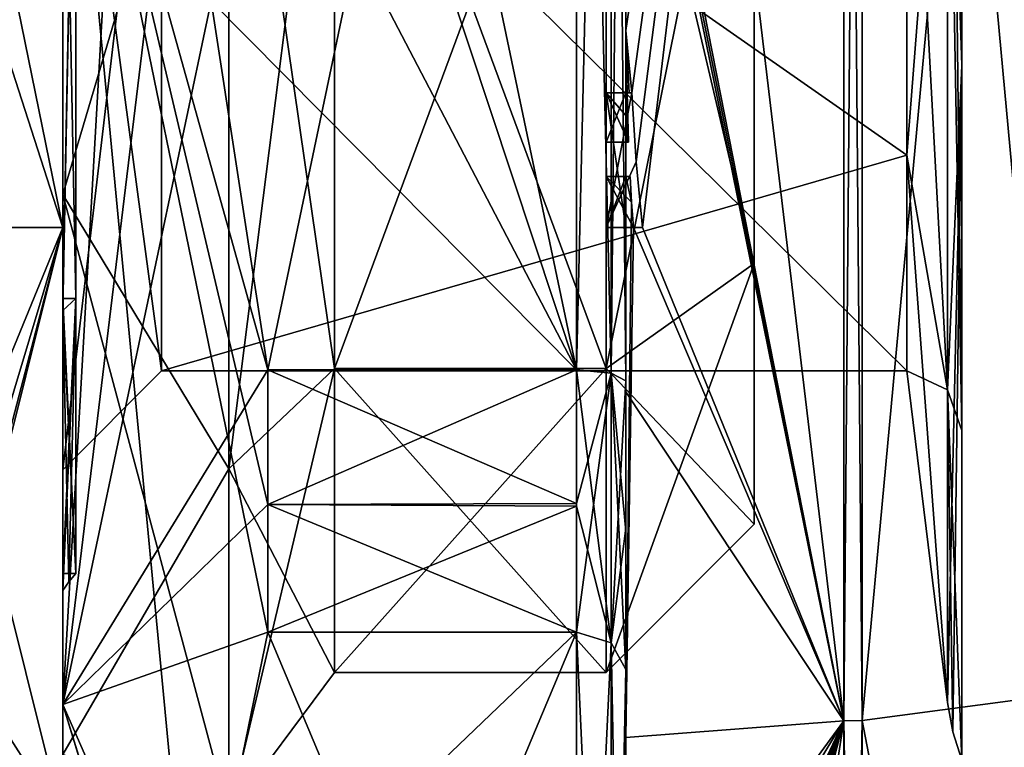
# Model space of a CAD drawing. Extents: x -23 to 700, y -1799 to -1.
# Tile 152 of 251: x -11 to -1, y -39 to -32. Entities that reach past the tile are written whole.
import ezdxf

# ---------------------------------------------------------------- set-up
doc = ezdxf.new("R2010")
doc.units = 0
doc.header["$LTSCALE"] = 54.754438
for name, color, linetype in [('1088', 7, 'CONTINUOUS'), ('1090', 7, 'CONTINUOUS'), ('1091', 7, 'CONTINUOUS'), ('1092', 7, 'CONTINUOUS'), ('1093', 7, 'CONTINUOUS'), ('1167', 7, 'CONTINUOUS'), ('1192', 7, 'CONTINUOUS'), ('1193', 7, 'CONTINUOUS'), ('1196', 7, 'CONTINUOUS'), ('1197', 7, 'CONTINUOUS'), ('1198', 7, 'CONTINUOUS'), ('1199', 7, 'CONTINUOUS'), ('1200', 7, 'CONTINUOUS'), ('1201', 7, 'CONTINUOUS'), ('1202', 7, 'CONTINUOUS'), ('1203', 7, 'CONTINUOUS'), ('1204', 7, 'CONTINUOUS'), ('1205', 7, 'CONTINUOUS'), ('1208', 7, 'CONTINUOUS'), ('1213', 7, 'CONTINUOUS'), ('1214', 7, 'CONTINUOUS'), ('1215', 7, 'CONTINUOUS'), ('1216', 7, 'CONTINUOUS'), ('1218', 7, 'CONTINUOUS'), ('1221', 7, 'CONTINUOUS'), ('1222', 7, 'CONTINUOUS'), ('1223', 7, 'CONTINUOUS'), ('1225', 7, 'CONTINUOUS'), ('1226', 7, 'CONTINUOUS'), ('1227', 7, 'CONTINUOUS'), ('1228', 7, 'CONTINUOUS'), ('1259', 7, 'CONTINUOUS'), ('1260', 7, 'CONTINUOUS'), ('1286', 7, 'CONTINUOUS'), ('1289', 7, 'CONTINUOUS'), ('1290', 7, 'CONTINUOUS'), ('1291', 7, 'CONTINUOUS'), ('1292', 7, 'CONTINUOUS'), ('1293', 7, 'CONTINUOUS'), ('1301', 7, 'CONTINUOUS'), ('1302', 7, 'CONTINUOUS'), ('1303', 7, 'CONTINUOUS'), ('1304', 7, 'CONTINUOUS'), ('1305', 7, 'CONTINUOUS'), ('1306', 7, 'CONTINUOUS'), ('1307', 7, 'CONTINUOUS'), ('1308', 7, 'CONTINUOUS'), ('1309', 7, 'CONTINUOUS'), ('1310', 7, 'CONTINUOUS'), ('1311', 7, 'CONTINUOUS'), ('1382', 7, 'CONTINUOUS'), ('1385', 7, 'CONTINUOUS'), ('1387', 7, 'CONTINUOUS'), ('1390', 7, 'CONTINUOUS')]:
    doc.layers.add(name, color=color, linetype=linetype)

msp = doc.modelspace()

# ---------------------------------------------------------------- linework, layer by layer
at = {"layer": '1088', "color": 7, "linetype": 'CONTINUOUS'}
for points in [[(-3.1, -28, 9), (-3.1, -34.3643, 6.3634), (-3.1, -28, 0.5), (-3.1, -28, 9)], [(-3.1, -34.3643, -6.3634), (-3.1, -28, -9), (-3.1, -34.3643, 6.3634), (-3.1, -34.3643, -6.3634)], [(-3.1, -34.3643, 6.3634), (-3.1, -28, -9), (-3.1, -28.5), (-3.1, -34.3643, 6.3634)], [(-3.1, -34.3643, 6.3634), (-3.1, -28.5), (-3.1, -28, 0.5), (-3.1, -34.3643, 6.3634)], [(-3.1, -36.9998), (-3.1, -34.3643, -6.3634), (-3.1, -34.3643, 6.3634), (-3.1, -36.9998)]]:
    msp.add_3dface(points, dxfattribs=at)
at = {"layer": '1090', "color": 7, "linetype": 'CONTINUOUS'}
for points in [[(-10.1, -21.9997, -10.392), (-10.1, -34.0003, -10.392), (-11.6, -26.6533, -11.9242), (-10.1, -21.9997, -10.392)], [(-11.6, -26.6533, -11.9242), (-10.1, -34.0003, -10.392), (-11.6, -29.3467, -11.9242), (-11.6, -26.6533, -11.9242)], [(-11.6, -29.3467, -11.9242), (-10.1, -34.0003, -10.392), (-11.6, -34.0001, -10.3923), (-11.6, -29.3467, -11.9242)], [(-10.1, -34.0003, -10.392), (-10.1, -40), (-11.6, -34.0001, -10.3923), (-10.1, -34.0003, -10.392)], [(-11.6, -34.0001, -10.3923), (-10.1, -40), (-11.6, -37.6533, -7.1284), (-11.6, -34.0001, -10.3923)], [(-10.1, -40), (-11.6, -39, -4.7958), (-11.6, -37.6533, -7.1284), (-10.1, -40)], [(-11.6, -39.7472, -2.4495), (-11.6, -39, -4.7958), (-10.1, -40), (-11.6, -39.7472, -2.4495)]]:
    msp.add_3dface(points, dxfattribs=at)
at = {"layer": '1091', "color": 7, "linetype": 'CONTINUOUS'}
for points in [[(-10.1, -21.9997, 10.392), (-11.6, -29.3467, 11.9242), (-10.1, -34.0003, 10.392), (-10.1, -21.9997, 10.392)], [(-11.6, -29.3467, 11.9242), (-11.6, -34.0001, 10.3923), (-10.1, -34.0003, 10.392), (-11.6, -29.3467, 11.9242)], [(-11.6, -34.0001, 10.3923), (-11.6, -37.6533, 7.1284), (-10.1, -34.0003, 10.392), (-11.6, -34.0001, 10.3923)], [(-11.6, -40), (-10.1, -40), (-10.1, -34.0003, 10.392), (-11.6, -40)], [(-11.6, -40), (-10.1, -34.0003, 10.392), (-11.6, -39.7472, 2.4495), (-11.6, -40)], [(-10.1, -34.0003, 10.392), (-11.6, -37.6533, 7.1284), (-11.6, -39, 4.7958), (-10.1, -34.0003, 10.392)], [(-11.6, -39.7472, 2.4495), (-10.1, -34.0003, 10.392), (-11.6, -39, 4.7958), (-11.6, -39.7472, 2.4495)]]:
    msp.add_3dface(points, dxfattribs=at)
at = {"layer": '1092', "color": 7, "linetype": 'CONTINUOUS'}
for points in [[(-10.1, -34.0003, -10.392), (-10.1, -21.9997, -10.392), (-10.1, -33.6649, -9.8111), (-10.1, -34.0003, -10.392)], [(-10.1, -21.9997, -10.392), (-10.1, -22.3351, -9.8111), (-10.1, -33.6649, -9.8111), (-10.1, -21.9997, -10.392)], [(-10.1, -21.9997, 10.392), (-10.1, -34.0003, 10.392), (-10.1, -22.3351, 9.8111), (-10.1, -21.9997, 10.392)], [(-10.1, -34.0003, 10.392), (-10.1, -33.6649, 9.8111), (-10.1, -22.3351, 9.8111), (-10.1, -34.0003, 10.392)], [(-10.1, -39.3292), (-10.1, -34.0003, -10.392), (-10.1, -33.6649, -9.8111), (-10.1, -39.3292)], [(-10.1, -34.0003, 10.392), (-10.1, -39.3292), (-10.1, -33.6649, 9.8111), (-10.1, -34.0003, 10.392)], [(-10.1, -40), (-10.1, -34.0003, -10.392), (-10.1, -39.3292), (-10.1, -40)], [(-10.1, -34.0003, 10.392), (-10.1, -40), (-10.1, -39.3292), (-10.1, -34.0003, 10.392)]]:
    msp.add_3dface(points, dxfattribs=at)
at = {"layer": '1093', "color": 7, "linetype": 'CONTINUOUS'}
for points in [[(-4.6, -28, 10.5), (-7.35, -28, 10.5), (-7.35, -35.4246, 7.4246), (-4.6, -28, 10.5)], [(-4.6, -35.4246, 7.4246), (-4.6, -28, 10.5), (-7.35, -35.4246, 7.4246), (-4.6, -35.4246, 7.4246)], [(-4.6, -28, -10.5), (-4.6, -35.4246, -7.4246), (-7.35, -28, -10.5), (-4.6, -28, -10.5)], [(-7.35, -28, -10.5), (-4.6, -35.4246, -7.4246), (-7.35, -35.4246, -7.4246), (-7.35, -28, -10.5)], [(-4.6, -38.5), (-4.6, -35.4246, 7.4246), (-7.35, -38.5), (-4.6, -38.5)], [(-7.35, -38.5), (-4.6, -35.4246, 7.4246), (-7.35, -35.4246, 7.4246), (-7.35, -38.5)], [(-4.6, -35.4246, -7.4246), (-4.6, -38.5), (-7.35, -35.4246, -7.4246), (-4.6, -35.4246, -7.4246)], [(-7.35, -35.4246, -7.4246), (-4.6, -38.5), (-7.35, -38.5), (-7.35, -35.4246, -7.4246)]]:
    msp.add_3dface(points, dxfattribs=at)
at = {"layer": '1167', "color": 7, "linetype": 'CONTINUOUS'}
for points in [[(-3.1, -34.3643, 6.3634), (-3.1, -28, 9), (-4.6, -35.4246, 7.4246), (-3.1, -34.3643, 6.3634)], [(-3.1, -28, 9), (-4.6, -28, 10.5), (-4.6, -35.4246, 7.4246), (-3.1, -28, 9)], [(-3.1, -28, -9), (-3.1, -34.3643, -6.3634), (-4.6, -28, -10.5), (-3.1, -28, -9)], [(-3.1, -34.3643, -6.3634), (-4.6, -35.4246, -7.4246), (-4.6, -28, -10.5), (-3.1, -34.3643, -6.3634)], [(-3.1, -34.3643, -6.3634), (-3.1, -36.9998), (-4.6, -35.4246, -7.4246), (-3.1, -34.3643, -6.3634)], [(-3.1, -36.9998), (-3.1, -34.3643, 6.3634), (-4.6, -38.5), (-3.1, -36.9998)], [(-3.1, -34.3643, 6.3634), (-4.6, -35.4246, 7.4246), (-4.6, -38.5), (-3.1, -34.3643, 6.3634)], [(-3.1, -36.9998), (-4.6, -38.5), (-4.6, -35.4246, -7.4246), (-3.1, -36.9998)]]:
    msp.add_3dface(points, dxfattribs=at)
at = {"layer": '1192', "color": 7, "linetype": 'CONTINUOUS'}
for points in [[(-10.1, -22.3351, 9.8111), (-10.1, -33.6649, 9.8111), (-8.417, -28, 11.9361), (-10.1, -22.3351, 9.8111)], [(-8.417, -28, 11.9361), (-10.1, -33.6649, 9.8111), (-8.417, -36.4401, 8.4401), (-8.417, -28, 11.9361)], [(-7.35, -35.4246, 7.4246), (-7.35, -28, 10.5), (-8.417, -36.4401, 8.4401), (-7.35, -35.4246, 7.4246)], [(-7.35, -28, 10.5), (-8.417, -28, 11.9361), (-8.417, -36.4401, 8.4401), (-7.35, -28, 10.5)], [(-10.1, -33.6649, 9.8111), (-10.1, -39.3292), (-8.417, -36.4401, 8.4401), (-10.1, -33.6649, 9.8111)], [(-7.35, -38.5), (-7.35, -35.4246, 7.4246), (-8.417, -39.9361), (-7.35, -38.5)], [(-7.35, -35.4246, 7.4246), (-8.417, -36.4401, 8.4401), (-8.417, -39.9361), (-7.35, -35.4246, 7.4246)], [(-8.417, -36.4401, 8.4401), (-10.1, -39.3292), (-8.417, -39.9361), (-8.417, -36.4401, 8.4401)]]:
    msp.add_3dface(points, dxfattribs=at)
at = {"layer": '1193', "color": 7, "linetype": 'CONTINUOUS'}
for points in [[(-10.1, -33.6649, -9.8111), (-10.1, -22.3351, -9.8111), (-8.417, -28, -11.9361), (-10.1, -33.6649, -9.8111)], [(-8.417, -36.4401, -8.4401), (-10.1, -33.6649, -9.8111), (-8.417, -28, -11.9361), (-8.417, -36.4401, -8.4401)], [(-7.35, -28, -10.5), (-7.35, -35.4246, -7.4246), (-8.417, -28, -11.9361), (-7.35, -28, -10.5)], [(-7.35, -35.4246, -7.4246), (-8.417, -36.4401, -8.4401), (-8.417, -28, -11.9361), (-7.35, -35.4246, -7.4246)], [(-8.417, -39.9361), (-10.1, -39.3292), (-10.1, -33.6649, -9.8111), (-8.417, -39.9361)], [(-8.417, -39.9361), (-10.1, -33.6649, -9.8111), (-8.417, -36.4401, -8.4401), (-8.417, -39.9361)], [(-7.35, -35.4246, -7.4246), (-7.35, -38.5), (-8.417, -36.4401, -8.4401), (-7.35, -35.4246, -7.4246)], [(-7.35, -38.5), (-8.417, -39.9361), (-8.417, -36.4401, -8.4401), (-7.35, -38.5)]]:
    msp.add_3dface(points, dxfattribs=at)
at = {"layer": '1196', "color": 7, "linetype": 'CONTINUOUS'}
for points in [[(-10.1, -34.7175, 6.7175), (-10.1, -28, 9.5), (-10.1, -34.8386, 6.8379), (-10.1, -34.7175, 6.7175)], [(-10.1, -34.8386, 6.8379), (-10.1, -28, 9.5), (-10.1, -28, 9.6707), (-10.1, -34.8386, 6.8379)], [(-10.1, -28, -9.5), (-10.1, -34.7175, -6.7175), (-10.1, -28, -9.6707), (-10.1, -28, -9.5)], [(-10.1, -28, -9.6707), (-10.1, -34.7175, -6.7175), (-10.1, -34.8386, -6.8379), (-10.1, -28, -9.6707)], [(-10.1, -37.5), (-10.1, -34.7175, 6.7175), (-10.1, -34.8386, 6.8379), (-10.1, -37.5)], [(-10.1, -34.7175, -6.7175), (-10.1, -37.5), (-10.1, -34.8386, -6.8379), (-10.1, -34.7175, -6.7175)], [(-10.1, -34.8386, -6.8379), (-10.1, -37.5), (-10.1, -37.6708), (-10.1, -34.8386, -6.8379)], [(-10.1, -37.6708), (-10.1, -37.5), (-10.1, -34.8386, 6.8379), (-10.1, -37.6708)]]:
    msp.add_3dface(points, dxfattribs=at)
at = {"layer": '1197', "color": 7, "linetype": 'CONTINUOUS'}
for points in [[(-10.1, -34.7175, -6.7175), (-10.1, -28, -9.5), (-9.968, -34.7175, -6.7175), (-10.1, -34.7175, -6.7175)], [(-9.968, -34.7175, -6.7175), (-10.1, -28, -9.5), (-9.968, -28, -9.5), (-9.968, -34.7175, -6.7175)], [(-10.1, -37.5), (-10.1, -34.7175, -6.7175), (-9.968, -37.5), (-10.1, -37.5)], [(-9.968, -37.5), (-10.1, -34.7175, -6.7175), (-9.968, -34.7175, -6.7175), (-9.968, -37.5)]]:
    msp.add_3dface(points, dxfattribs=at)
at = {"layer": '1198', "color": 7, "linetype": 'CONTINUOUS'}
for points in [[(-10.1, -28, 9.5), (-10.1, -34.7175, 6.7175), (-9.968, -28, 9.5), (-10.1, -28, 9.5)], [(-9.968, -28, 9.5), (-10.1, -34.7175, 6.7175), (-9.968, -34.7175, 6.7175), (-9.968, -28, 9.5)], [(-10.1, -34.7175, 6.7175), (-10.1, -37.5), (-9.968, -34.7175, 6.7175), (-10.1, -34.7175, 6.7175)], [(-10.1, -37.5), (-9.968, -37.5), (-9.968, -34.7175, 6.7175), (-10.1, -37.5)]]:
    msp.add_3dface(points, dxfattribs=at)
at = {"layer": '1199', "color": 7, "linetype": 'CONTINUOUS'}
for points in [[(-10.1, -34.8386, 6.8379), (-10.1, -28, 9.6707), (-9.968, -34.7175, 6.7175), (-10.1, -34.8386, 6.8379)], [(-10.1, -28, 9.6707), (-9.968, -28, 9.5), (-9.968, -34.7175, 6.7175), (-10.1, -28, 9.6707)], [(-9.968, -37.5), (-10.1, -34.8386, 6.8379), (-9.968, -34.7175, 6.7175), (-9.968, -37.5)], [(-10.1, -37.6708), (-10.1, -34.8386, 6.8379), (-10.0371, -37.583), (-10.1, -37.6708)], [(-10.1, -34.8386, 6.8379), (-9.968, -37.5), (-10.0371, -37.583), (-10.1, -34.8386, 6.8379)]]:
    msp.add_3dface(points, dxfattribs=at)
at = {"layer": '1200', "color": 7, "linetype": 'CONTINUOUS'}
for points in [[(-10.1, -28, -9.6707), (-10.1, -34.8386, -6.8379), (-9.968, -28, -9.5), (-10.1, -28, -9.6707)], [(-10.1, -34.8386, -6.8379), (-9.968, -34.7175, -6.7175), (-9.968, -28, -9.5), (-10.1, -34.8386, -6.8379)], [(-10.1, -34.8386, -6.8379), (-10.1, -37.6708), (-9.968, -34.7175, -6.7175), (-10.1, -34.8386, -6.8379)], [(-9.968, -34.7175, -6.7175), (-10.1, -37.6708), (-10.0371, -37.583), (-9.968, -34.7175, -6.7175)], [(-9.968, -37.5), (-9.968, -34.7175, -6.7175), (-10.0371, -37.583), (-9.968, -37.5)]]:
    msp.add_3dface(points, dxfattribs=at)
at = {"layer": '1201', "linetype": 'CONTINUOUS'}
for points in [[(-10.1, -27.9993, 8.4499), (-10.1, -36.45), (-10.1, -38.8255, 6.2494), (-10.1, -27.9993, 8.4499)], [(-10.1, -28, 12.5), (-10.1, -27.9993, 8.4499), (-10.1, -38.8255, 6.2494), (-10.1, -28, 12.5)], [(-10.1, -28.0007, -8.4499), (-10.1, -28, -12.5), (-10.1, -38.8255, -6.2494), (-10.1, -28.0007, -8.4499)], [(-10.1, -36.45), (-10.1, -28.0007, -8.4499), (-10.1, -38.8255, -6.2494), (-10.1, -36.45)], [(-10.1, -38.8255, 6.2494), (-10.1, -36.45), (-10.1, -38.8255, -6.2494), (-10.1, -38.8255, 6.2494)]]:
    msp.add_3dface(points, dxfattribs=at)
at = {"layer": '1202', "linetype": 'CONTINUOUS'}
for points in [[(-8.0232, -20.5597, -15.95), (-4.9, -35.4403, -15.95), (-8.5978, -24.2917, -15.95), (-8.0232, -20.5597, -15.95)], [(-4.9, -20.5597, -15.95), (-4.9, -35.4403, -15.95), (-8.0232, -20.5597, -15.95), (-4.9, -20.5597, -15.95)], [(-8.5978, -24.2917, -15.95), (-4.9, -35.4403, -15.95), (-8.7857, -28, -15.95), (-8.5978, -24.2917, -15.95)], [(-8.7857, -28, -15.95), (-4.9, -35.4403, -15.95), (-8.5976, -31.7097, -15.95), (-8.7857, -28, -15.95)], [(-8.5976, -31.7097, -15.95), (-4.9, -35.4403, -15.95), (-8.0232, -35.4403, -15.95), (-8.5976, -31.7097, -15.95)]]:
    msp.add_3dface(points, dxfattribs=at)
at = {"layer": '1203', "linetype": 'CONTINUOUS'}
for points in [[(-8.0232, -38.093, -14.4185), (-4.9, -45.5332, -1.5315), (-8.7857, -41.8131, -7.975), (-8.0232, -38.093, -14.4185)], [(-4.9, -38.093, -14.4185), (-4.9, -45.5332, -1.5315), (-8.0232, -38.093, -14.4185), (-4.9, -38.093, -14.4185)]]:
    msp.add_3dface(points, dxfattribs=at)
at = {"layer": '1204', "linetype": 'CONTINUOUS'}
for points in [[(-8.0232, -45.5332, 1.5315), (-4.9, -38.093, 14.4185), (-8.7857, -41.8131, 7.975), (-8.0232, -45.5332, 1.5315)], [(-8.7857, -41.8131, 7.975), (-4.9, -38.093, 14.4185), (-8.0232, -38.093, 14.4185), (-8.7857, -41.8131, 7.975)], [(-4.9, -45.5332, 1.5315), (-4.9, -38.093, 14.4185), (-8.0232, -45.5332, 1.5315), (-4.9, -45.5332, 1.5315)]]:
    msp.add_3dface(points, dxfattribs=at)
at = {"layer": '1205', "linetype": 'CONTINUOUS'}
for points in [[(-8.0232, -35.4403, 15.95), (-4.9, -20.5597, 15.95), (-8.5978, -31.7083, 15.95), (-8.0232, -35.4403, 15.95)], [(-4.9, -35.4403, 15.95), (-4.9, -20.5597, 15.95), (-8.0232, -35.4403, 15.95), (-4.9, -35.4403, 15.95)]]:
    msp.add_3dface(points, dxfattribs=at)
at = {"layer": '1208', "linetype": 'CONTINUOUS'}
for points in [[(-4.4, -35.5503, 16.45), (-4.4, -21.7364, 16.5), (-4.4, -20.4497, 16.45), (-4.4, -35.5503, 16.45)], [(-4.4, -20.4497, -16.45), (-4.4, -29.0506, -16.5), (-4.4, -35.5503, -16.45), (-4.4, -20.4497, -16.45)], [(-4.4, -22.1297, 16.5), (-4.4, -21.7364, 16.5), (-4.4, -35.5503, 16.45), (-4.4, -22.1297, 16.5)], [(-4.4, -23.5648, 16.5), (-4.4, -22.1297, 16.5), (-4.4, -35.5503, 16.45), (-4.4, -23.5648, 16.5)], [(-4.4, -23.9582, 16.5), (-4.4, -23.5648, 16.5), (-4.4, -35.5503, 16.45), (-4.4, -23.9582, 16.5)], [(-4.4, -25.8781, 16.5), (-4.4, -23.9582, 16.5), (-4.4, -35.5503, 16.45), (-4.4, -25.8781, 16.5)], [(-4.4, -26.2268, 16.5), (-4.4, -25.8781, 16.5), (-4.4, -35.5503, 16.45), (-4.4, -26.2268, 16.5)], [(-4.4, -27.8639, 16.5), (-4.4, -26.2268, 16.5), (-4.4, -35.5503, 16.45), (-4.4, -27.8639, 16.5)], [(-4.4, -28.2828, 16.5), (-4.4, -27.8639, 16.5), (-4.4, -35.5503, 16.45), (-4.4, -28.2828, 16.5)], [(-4.4, -28.1257, -19.4998), (-4.4, -35.6608, -17.9321), (-4.4, -28.1257, -16.7828), (-4.4, -28.1257, -19.4998)], [(-4.4, -28.1257, -16.7828), (-4.4, -35.6608, -17.9321), (-4.4, -29.0506, -16.7828), (-4.4, -28.1257, -16.7828)], [(-4.4, -29.5882, 16.5), (-4.4, -28.2828, 16.5), (-4.4, -35.5503, 16.45), (-4.4, -29.5882, 16.5)], [(-4.4, -29.0506, -16.7828), (-4.4, -35.6608, -17.9321), (-4.4, -29.0506, -16.5), (-4.4, -29.0506, -16.7828)], [(-4.4, -29.0506, -16.5), (-4.4, -35.6608, -17.9321), (-4.4, -35.5503, -16.45), (-4.4, -29.0506, -16.5)], [(-4.4, -31.7888, 16.5), (-4.4, -29.5882, 16.5), (-4.4, -35.5503, 16.45), (-4.4, -31.7888, 16.5)], [(-4.4, -30.8597, 19.2892), (-4.4, -31.7888, 16.7828), (-4.4, -32.0042, 19.0844), (-4.4, -30.8597, 19.2892)], [(-4.4, -31.7888, 16.7828), (-4.4, -31.7888, 16.5), (-4.4, -32.6371, 16.5), (-4.4, -31.7888, 16.7828)], [(-4.4, -32.6371, 16.5), (-4.4, -31.7888, 16.5), (-4.4, -35.5503, 16.45), (-4.4, -32.6371, 16.5)], [(-4.4, -32.0042, 19.0844), (-4.4, -31.7888, 16.7828), (-4.4, -32.6371, 16.5), (-4.4, -32.0042, 19.0844)], [(-4.4, -33.1347, 18.8118), (-4.4, -32.0042, 19.0844), (-4.4, -33.1347, 16.804), (-4.4, -33.1347, 18.8118)], [(-4.4, -33.1347, 16.804), (-4.4, -32.0042, 19.0844), (-4.4, -32.6371, 16.804), (-4.4, -33.1347, 16.804)], [(-4.4, -32.6371, 16.804), (-4.4, -32.0042, 19.0844), (-4.4, -32.6371, 16.5), (-4.4, -32.6371, 16.804)], [(-4.4, -34, 16.5), (-4.4, -32.6371, 16.5), (-4.4, -35.5503, 16.45), (-4.4, -34, 16.5)], [(-4.4, -33.4833, 16.804), (-4.4, -34, 16.804), (-4.4, -33.4833, 18.7132), (-4.4, -33.4833, 16.804)], [(-4.4, -33.4833, 18.7132), (-4.4, -34, 16.804), (-4.4, -35.5503, 16.45), (-4.4, -33.4833, 18.7132)], [(-4.4, -39.1573, 15.9926), (-4.4, -33.4833, 18.7132), (-4.4, -38.471, 14.7638), (-4.4, -39.1573, 15.9926)], [(-4.4, -38.471, 14.7638), (-4.4, -33.4833, 18.7132), (-4.4, -37.0705, 15.663), (-4.4, -38.471, 14.7638)], [(-4.4, -37.0705, 15.663), (-4.4, -33.4833, 18.7132), (-4.4, -35.5503, 16.45), (-4.4, -37.0705, 15.663)], [(-4.4, -34, 16.804), (-4.4, -34, 16.5), (-4.4, -35.5503, 16.45), (-4.4, -34, 16.804)], [(-4.4, -35.5503, -16.45), (-4.4, -35.6608, -17.9321), (-4.4, -37.0392, -15.6813), (-4.4, -35.5503, -16.45)], [(-4.4, -35.6608, -17.9321), (-4.4, -42.0038, -13.5699), (-4.4, -37.0392, -15.6813), (-4.4, -35.6608, -17.9321)], [(-4.4, -37.0392, -15.6813), (-4.4, -42.0038, -13.5699), (-4.4, -38.471, -14.7638), (-4.4, -37.0392, -15.6813)], [(-4.4, -41.1824, 10.1674), (-4.4, -39.1573, 15.9926), (-4.4, -38.471, 14.7638), (-4.4, -41.1824, 10.1674)], [(-4.4, -41.1824, 10.1674), (-4.4, -38.471, 14.7638), (-4.4, -46.0213, 1.6862), (-4.4, -41.1824, 10.1674)], [(-4.4, -43.9233, -5.4201), (-4.4, -44.7004, -4.0741), (-4.4, -38.471, -14.7638), (-4.4, -43.9233, -5.4201)], [(-4.4, -38.471, -14.7638), (-4.4, -44.7004, -4.0741), (-4.4, -46.0213, -1.6862), (-4.4, -38.471, -14.7638)], [(-4.4, -42.8623, -7.2577), (-4.4, -43.9233, -5.4201), (-4.4, -38.471, -14.7638), (-4.4, -42.8623, -7.2577)], [(-4.4, -42.5668, -7.7696), (-4.4, -42.8623, -7.2577), (-4.4, -38.471, -14.7638), (-4.4, -42.5668, -7.7696)], [(-4.4, -41.7982, -9.1008), (-4.4, -42.5668, -7.7696), (-4.4, -38.471, -14.7638), (-4.4, -41.7982, -9.1008)], [(-4.4, -41.5888, -9.4636), (-4.4, -41.7982, -9.1008), (-4.4, -38.471, -14.7638), (-4.4, -41.5888, -9.4636)], [(-4.4, -40.868, -10.712), (-4.4, -41.5888, -9.4636), (-4.4, -38.471, -14.7638), (-4.4, -40.868, -10.712)], [(-4.4, -40.6416, -11.1042), (-4.4, -40.868, -10.712), (-4.4, -38.471, -14.7638), (-4.4, -40.6416, -11.1042)], [(-4.4, -40.1409, -11.9714), (-4.4, -40.6416, -11.1042), (-4.4, -38.471, -14.7638), (-4.4, -40.1409, -11.9714)], [(-4.4, -39.9144, -12.3636), (-4.4, -40.1409, -11.9714), (-4.4, -38.471, -14.7638), (-4.4, -39.9144, -12.3636)], [(-4.4, -42.0038, -13.5699), (-4.4, -39.9144, -12.3636), (-4.4, -38.471, -14.7638), (-4.4, -42.0038, -13.5699)], [(-4.4, -43.6713, 11.6044), (-4.4, -39.1573, 15.9926), (-4.4, -41.1824, 10.1674), (-4.4, -43.6713, 11.6044)]]:
    msp.add_3dface(points, dxfattribs=at)
at = {"layer": '1213', "linetype": 'CONTINUOUS'}
for points in [[(-2.1949, -38.9913, -19.0374), (-4.4, -20.4802, -17.9917), (-2.1949, -17.0087, -19.0374), (-2.1949, -38.9913, -19.0374)], [(-4.4, -27.7791, -19.4994), (-4.4, -20.4802, -17.9917), (-2.1949, -38.9913, -19.0374), (-4.4, -27.7791, -19.4994)], [(-4.4, -27.9524, -19.5), (-4.4, -27.7791, -19.4994), (-2.1949, -38.9913, -19.0374), (-4.4, -27.9524, -19.5)], [(-4.4, -28.1257, -19.4998), (-4.4, -27.9524, -19.5), (-2.1949, -38.9913, -19.0374), (-4.4, -28.1257, -19.4998)], [(-4.4, -35.6608, -17.9321), (-4.4, -28.1257, -19.4998), (-2.1949, -38.9913, -19.0374), (-4.4, -35.6608, -17.9321)], [(-4.4, -42.0038, -13.5699), (-4.4, -35.6608, -17.9321), (-2.1949, -38.9913, -19.0374), (-4.4, -42.0038, -13.5699)], [(-4.3341, -42.5125, -13.8636), (-4.4, -42.0038, -13.5699), (-2.1949, -38.9913, -19.0374), (-4.3341, -42.5125, -13.8636)], [(-2.1949, -49.9825), (-4.3341, -42.5125, -13.8636), (-2.1949, -38.9913, -19.0374), (-2.1949, -49.9825)]]:
    msp.add_3dface(points, dxfattribs=at)
at = {"layer": '1214', "linetype": 'CONTINUOUS'}
for points in [[(-2.1949, -17.0087, 19.0374), (-4.4, -32.0042, 19.0844), (-4.3401, -32.6371, 19.5), (-2.1949, -17.0087, 19.0374)], [(-4.4, -32.0042, 19.0844), (-2.1949, -17.0087, 19.0374), (-4.3913, -30.8597, 19.5), (-4.4, -32.0042, 19.0844)], [(-4.2952, -33.3336, 19.5), (-2.1949, -17.0087, 19.0374), (-4.3401, -32.6371, 19.5), (-4.2952, -33.3336, 19.5)], [(-4.2315, -34, 19.5), (-2.1949, -17.0087, 19.0374), (-4.2952, -33.3336, 19.5), (-4.2315, -34, 19.5)], [(-2.1949, -38.9913, 19.0374), (-2.1949, -17.0087, 19.0374), (-4.2315, -34, 19.5), (-2.1949, -38.9913, 19.0374)], [(-4.4, -30.8597, 19.2892), (-4.4, -32.0042, 19.0844), (-4.3913, -30.8597, 19.5), (-4.4, -30.8597, 19.2892)], [(-4.4, -32.0042, 19.0844), (-4.4, -33.1347, 18.8118), (-4.3877, -32.6371, 19.196), (-4.4, -32.0042, 19.0844)], [(-4.3401, -32.6371, 19.5), (-4.4, -32.0042, 19.0844), (-4.3683, -32.6371, 19.3488), (-4.3401, -32.6371, 19.5)], [(-4.3683, -32.6371, 19.3488), (-4.4, -32.0042, 19.0844), (-4.3877, -32.6371, 19.196), (-4.3683, -32.6371, 19.3488)], [(-4.3877, -32.6371, 19.196), (-4.4, -33.1347, 18.8118), (-4.3809, -32.8877, 19.196), (-4.3877, -32.6371, 19.196)], [(-4.3809, -32.8877, 19.196), (-4.4, -33.1347, 18.8118), (-4.3931, -33.1347, 19.0046), (-4.3809, -32.8877, 19.196)], [(-4.3723, -33.1347, 19.196), (-4.3809, -32.8877, 19.196), (-4.3931, -33.1347, 19.0046), (-4.3723, -33.1347, 19.196)], [(-4.4, -33.4833, 18.7132), (-4.4, -39.1573, 15.9926), (-4.3417, -33.7438, 19.196), (-4.4, -33.4833, 18.7132)], [(-4.3891, -33.4833, 18.956), (-4.4, -33.4833, 18.7132), (-4.3566, -33.4833, 19.196), (-4.3891, -33.4833, 18.956)], [(-4.3566, -33.4833, 19.196), (-4.4, -33.4833, 18.7132), (-4.3417, -33.7438, 19.196), (-4.3566, -33.4833, 19.196)], [(-4.3417, -33.7438, 19.196), (-4.4, -39.1573, 15.9926), (-4.324, -34, 19.196), (-4.3417, -33.7438, 19.196)], [(-4.4, -39.1573, 15.9926), (-2.1949, -38.9913, 19.0374), (-4.324, -34, 19.196), (-4.4, -39.1573, 15.9926)], [(-4.324, -34, 19.196), (-2.1949, -38.9913, 19.0374), (-4.2315, -34, 19.5), (-4.324, -34, 19.196)], [(-4.2821, -34, 19.3497), (-4.324, -34, 19.196), (-4.2315, -34, 19.5), (-4.2821, -34, 19.3497)], [(-4.4, -44.2162, 10.8298), (-4.4, -44.4993, 10.3934), (-2.1949, -38.9913, 19.0374), (-4.4, -44.2162, 10.8298)], [(-4.4, -44.2162, 10.8298), (-2.1949, -38.9913, 19.0374), (-4.3985, -43.974, 11.3323), (-4.4, -44.2162, 10.8298)], [(-4.4, -39.1573, 15.9926), (-4.4, -43.6713, 11.6044), (-2.1949, -38.9913, 19.0374), (-4.4, -39.1573, 15.9926)], [(-2.1949, -38.9913, 19.0374), (-4.4, -43.6713, 11.6044), (-4.3992, -43.7259, 11.6359), (-2.1949, -38.9913, 19.0374)], [(-4.4, -44.6844, 10.0976), (-4.4, -44.946, 9.648), (-2.1949, -38.9913, 19.0374), (-4.4, -44.6844, 10.0976)], [(-4.4, -44.6844, 10.0976), (-2.1949, -38.9913, 19.0374), (-4.4, -44.599, 10.2496), (-4.4, -44.6844, 10.0976)], [(-2.1949, -38.9913, 19.0374), (-4.4, -44.946, 9.648), (-4.4, -45.2061, 9.1982), (-2.1949, -38.9913, 19.0374)], [(-4.4, -47.0336, 4.2391), (-4.4, -47.5), (-2.1949, -38.9913, 19.0374), (-4.4, -47.0336, 4.2391)], [(-4.4, -47.0336, 4.2391), (-2.1949, -38.9913, 19.0374), (-4.3979, -45.8875, 8.0179), (-4.4, -47.0336, 4.2391)], [(-4.4, -47.5), (-3.7691, -49.1602), (-2.1949, -38.9913, 19.0374), (-4.4, -47.5)], [(-4.3996, -45.5472, 8.6073), (-2.1949, -38.9913, 19.0374), (-4.4, -45.2061, 9.1982), (-4.3996, -45.5472, 8.6073)], [(-4.4, -44.599, 10.2496), (-2.1949, -38.9913, 19.0374), (-4.4, -44.5119, 10.4006), (-4.4, -44.599, 10.2496)], [(-4.4, -44.5119, 10.4006), (-2.1949, -38.9913, 19.0374), (-4.4, -44.4993, 10.3934), (-4.4, -44.5119, 10.4006)], [(-4.3979, -45.8875, 8.0179), (-2.1949, -38.9913, 19.0374), (-4.3996, -45.5472, 8.6073), (-4.3979, -45.8875, 8.0179)], [(-4.3969, -43.7805, 11.6674), (-2.1949, -38.9913, 19.0374), (-4.3992, -43.7259, 11.6359), (-4.3969, -43.7805, 11.6674)], [(-4.3985, -43.974, 11.3323), (-2.1949, -38.9913, 19.0374), (-4.3978, -43.8771, 11.5), (-4.3985, -43.974, 11.3323)], [(-4.3978, -43.8771, 11.5), (-2.1949, -38.9913, 19.0374), (-4.3969, -43.7805, 11.6674), (-4.3978, -43.8771, 11.5)], [(-3.7691, -49.1602), (-2.1949, -49.9825), (-2.1949, -38.9913, 19.0374), (-3.7691, -49.1602)]]:
    msp.add_3dface(points, dxfattribs=at)
at = {"layer": '1215', "linetype": 'CONTINUOUS'}
for points in [[(-2.0094, -38.9849, 19.0264), (0, -17.2786, 18.5712), (-2.0094, -17.0151, 19.0264), (-2.0094, -38.9849, 19.0264)], [(0, -38.7214, 18.5712), (0, -17.2786, 18.5712), (-2.0094, -38.9849, 19.0264), (0, -38.7214, 18.5712)], [(0, -49.444), (0, -38.7214, 18.5712), (-2.0094, -49.9698, 0), (0, -49.444)], [(-2.0094, -49.9698, 0), (0, -38.7214, 18.5712), (-2.0094, -38.9849, 19.0264), (-2.0094, -49.9698, 0)]]:
    msp.add_3dface(points, dxfattribs=at)
at = {"layer": '1216', "linetype": 'CONTINUOUS'}
for points in [[(0, -17.2786, -18.5712), (0, -38.7214, -18.5712), (-2.0094, -17.0151, -19.0264), (0, -17.2786, -18.5712)], [(-2.0094, -17.0151, -19.0264), (0, -38.7214, -18.5712), (-2.0094, -38.9849, -19.0264), (-2.0094, -17.0151, -19.0264)], [(0, -38.7214, -18.5712), (0, -49.444), (-2.0094, -38.9849, -19.0264), (0, -38.7214, -18.5712)], [(0, -49.444), (-2.0094, -49.9698, 0), (-2.0094, -38.9849, -19.0264), (0, -49.444)]]:
    msp.add_3dface(points, dxfattribs=at)
at = {"layer": '1218', "linetype": 'CONTINUOUS'}
for points in [[(-1.5562, -28, -7.45), (-1.5562, -33.2679, -5.2679), (-1.1443, -28, -10.8047), (-1.5562, -28, -7.45)], [(-1.1443, -28, -10.8047), (-1.5562, -33.2679, -5.2679), (-1.1443, -35.64, -7.6401), (-1.1443, -28, -10.8047)], [(-1.5562, -33.2679, 5.2679), (-1.5562, -28, 7.45), (-1.1443, -35.64, 7.6401), (-1.5562, -33.2679, 5.2679)], [(-1.5562, -28, 7.45), (-1.1443, -28, 10.8047), (-1.1443, -35.64, 7.6401), (-1.5562, -28, 7.45)], [(-1.5562, -33.2679, -5.2679), (-1.5562, -35.45), (-1.1443, -35.64, -7.6401), (-1.5562, -33.2679, -5.2679)], [(-1.5562, -35.45), (-1.5562, -33.2679, 5.2679), (-1.1443, -38.8047), (-1.5562, -35.45)], [(-1.1443, -38.8047), (-1.5562, -33.2679, 5.2679), (-1.1443, -35.64, 7.6401), (-1.1443, -38.8047)], [(-1.1443, -35.64, -7.6401), (-1.5562, -35.45), (-1.1443, -38.8047), (-1.1443, -35.64, -7.6401)]]:
    msp.add_3dface(points, dxfattribs=at)
at = {"layer": '1221', "linetype": 'CONTINUOUS'}
for points in [[(-2.1949, -38.9913, -19.0374), (-2.1949, -17.0087, -19.0374), (-2.0094, -38.9849, -19.0264), (-2.1949, -38.9913, -19.0374)], [(-2.1949, -17.0087, -19.0374), (-2.0094, -17.0151, -19.0264), (-2.0094, -38.9849, -19.0264), (-2.1949, -17.0087, -19.0374)], [(-2.0094, -49.9698, 0), (-2.1949, -38.9913, -19.0374), (-2.0094, -38.9849, -19.0264), (-2.0094, -49.9698, 0)], [(-2.1949, -49.9825), (-2.1949, -38.9913, -19.0374), (-2.1016, -49.9849, 0), (-2.1949, -49.9825)], [(-2.1949, -38.9913, -19.0374), (-2.0094, -49.9698, 0), (-2.1016, -49.9849, 0), (-2.1949, -38.9913, -19.0374)]]:
    msp.add_3dface(points, dxfattribs=at)
at = {"layer": '1222', "linetype": 'CONTINUOUS'}
for points in [[(-2.1949, -17.0087, 19.0374), (-2.1949, -38.9913, 19.0374), (-2.0094, -17.0151, 19.0264), (-2.1949, -17.0087, 19.0374)], [(-2.1949, -38.9913, 19.0374), (-2.0094, -38.9849, 19.0264), (-2.0094, -17.0151, 19.0264), (-2.1949, -38.9913, 19.0374)], [(-2.1949, -38.9913, 19.0374), (-2.1949, -49.9825), (-2.0094, -38.9849, 19.0264), (-2.1949, -38.9913, 19.0374)], [(-2.0094, -38.9849, 19.0264), (-2.1949, -49.9825), (-2.1016, -49.9849, 0), (-2.0094, -38.9849, 19.0264)], [(-2.0094, -49.9698, 0), (-2.0094, -38.9849, 19.0264), (-2.1016, -49.9849, 0), (-2.0094, -49.9698, 0)]]:
    msp.add_3dface(points, dxfattribs=at)
at = {"layer": '1223', "linetype": 'CONTINUOUS'}
for points in [[(-10.1, -38.8255, -6.2494), (-10.1, -28, -12.5), (-8.7857, -41.8131, -7.975), (-10.1, -38.8255, -6.2494)], [(-10.1, -28, -12.5), (-8.5976, -31.7097, -15.95), (-8.0232, -35.4403, -15.95), (-10.1, -28, -12.5)], [(-10.1, -28, -12.5), (-8.0232, -35.4403, -15.95), (-8.0232, -36.8, -15.242), (-10.1, -28, -12.5)], [(-10.1, -28, -12.5), (-8.0232, -38.093, -14.4185), (-8.7857, -41.8131, -7.975), (-10.1, -28, -12.5)], [(-8.0232, -38.093, -14.4185), (-10.1, -28, -12.5), (-8.0232, -36.8, -15.242), (-8.0232, -38.093, -14.4185)], [(-10.1, -28, 12.5), (-10.1, -38.8255, 6.2494), (-9.4827, -28, 14.2402), (-10.1, -28, 12.5)], [(-10.1, -38.8255, 6.2494), (-8.5978, -31.7083, 15.95), (-8.7857, -28, 15.95), (-10.1, -38.8255, 6.2494)], [(-10.1, -38.8255, 6.2494), (-8.7857, -28, 15.95), (-9.4827, -28, 14.2402), (-10.1, -38.8255, 6.2494)], [(-10.1, -38.8255, 6.2494), (-8.0232, -35.4403, 15.95), (-8.5978, -31.7083, 15.95), (-10.1, -38.8255, 6.2494)], [(-8.0232, -35.4403, 15.95), (-10.1, -38.8255, 6.2494), (-8.0232, -36.8, 15.242), (-8.0232, -35.4403, 15.95)], [(-10.1, -38.8255, 6.2494), (-8.0232, -38.093, 14.4185), (-8.0232, -36.8, 15.242), (-10.1, -38.8255, 6.2494)], [(-10.1, -38.8255, 6.2494), (-8.7857, -41.8131, 7.975), (-8.0232, -38.093, 14.4185), (-10.1, -38.8255, 6.2494)], [(-10.1, -38.8255, 6.2494), (-10.1, -38.8255, -6.2494), (-8.7857, -41.8131, 7.975), (-10.1, -38.8255, 6.2494)], [(-10.1, -38.8255, -6.2494), (-8.7857, -41.8131, -7.975), (-8.0232, -45.5332, -1.5315), (-10.1, -38.8255, -6.2494)], [(-10.1, -38.8255, -6.2494), (-8.0232, -45.5332, -1.5315), (-8.0232, -45.6), (-10.1, -38.8255, -6.2494)], [(-10.1, -38.8255, -6.2494), (-8.0232, -45.5332, 1.5315), (-8.7857, -41.8131, 7.975), (-10.1, -38.8255, -6.2494)], [(-8.0232, -45.5332, 1.5315), (-10.1, -38.8255, -6.2494), (-8.0232, -45.6), (-8.0232, -45.5332, 1.5315)]]:
    msp.add_3dface(points, dxfattribs=at)
at = {"layer": '1225', "linetype": 'CONTINUOUS'}
for points in [[(-1.5562, -33.2679, -5.2679), (-1.5562, -28, -7.45), (-9.1, -28.0008, -7.45), (-1.5562, -33.2679, -5.2679)], [(-9.1, -35.45), (-1.5562, -33.2679, -5.2679), (-9.1, -28.0008, -7.45), (-9.1, -35.45)], [(-1.5562, -35.45), (-1.5562, -33.2679, -5.2679), (-9.1, -35.45), (-1.5562, -35.45)]]:
    msp.add_3dface(points, dxfattribs=at)
at = {"layer": '1226', "linetype": 'CONTINUOUS'}
for points in [[(-1.5562, -35.45), (-9.1, -35.45), (-9.1, -27.9992, 7.45), (-1.5562, -35.45)], [(-1.5562, -35.45), (-9.1, -27.9992, 7.45), (-1.5562, -33.2679, 5.2679), (-1.5562, -35.45)], [(-1.5562, -33.2679, 5.2679), (-9.1, -27.9992, 7.45), (-1.5562, -28, 7.45), (-1.5562, -33.2679, 5.2679)]]:
    msp.add_3dface(points, dxfattribs=at)
at = {"layer": '1227', "linetype": 'CONTINUOUS'}
for points in [[(-10.1, -28.0007, -8.4499), (-10.1, -36.45), (-9.1, -28.0008, -7.45), (-10.1, -28.0007, -8.4499)], [(-10.1, -36.45), (-9.1, -35.45), (-9.1, -28.0008, -7.45), (-10.1, -36.45)]]:
    msp.add_3dface(points, dxfattribs=at)
at = {"layer": '1228', "linetype": 'CONTINUOUS'}
for points in [[(-9.1, -35.45), (-10.1, -27.9993, 8.4499), (-9.1, -27.9992, 7.45), (-9.1, -35.45)], [(-10.1, -36.45), (-10.1, -27.9993, 8.4499), (-9.1, -35.45), (-10.1, -36.45)]]:
    msp.add_3dface(points, dxfattribs=at)
at = {"layer": '1259', "linetype": 'CONTINUOUS'}
for points in [[(-4.6, -32.6371, 19.5), (-4.6, -32.6371, 19.196), (-4.6, -33.1347, 19.196), (-4.6, -32.6371, 19.5)], [(-4.6, -34, 19.5), (-4.6, -32.6371, 19.5), (-4.6, -34, 19.196), (-4.6, -34, 19.5)], [(-4.6, -34, 19.196), (-4.6, -32.6371, 19.5), (-4.6, -33.4833, 19.196), (-4.6, -34, 19.196)], [(-4.6, -33.4833, 19.196), (-4.6, -32.6371, 19.5), (-4.6, -33.1347, 19.196), (-4.6, -33.4833, 19.196)], [(-4.6, -32.6371, 16.5), (-4.6, -34, 16.5), (-4.6, -32.6371, 16.804), (-4.6, -32.6371, 16.5)], [(-4.6, -32.6371, 16.804), (-4.6, -34, 16.5), (-4.6, -33.1347, 16.804), (-4.6, -32.6371, 16.804)], [(-4.6, -33.4833, 16.804), (-4.6, -33.4833, 19.196), (-4.6, -33.1347, 19.196), (-4.6, -33.4833, 16.804)], [(-4.6, -34, 16.5), (-4.6, -33.4833, 16.804), (-4.6, -33.1347, 16.804), (-4.6, -34, 16.5)], [(-4.6, -33.1347, 16.804), (-4.6, -33.4833, 16.804), (-4.6, -33.1347, 19.196), (-4.6, -33.1347, 16.804)], [(-4.6, -34, 16.804), (-4.6, -33.4833, 16.804), (-4.6, -34, 16.5), (-4.6, -34, 16.804)]]:
    msp.add_3dface(points, dxfattribs=at)
at = {"layer": '1260', "linetype": 'CONTINUOUS'}
for points in [[(-4.3401, -32.6371, 19.5), (-4.3683, -32.6371, 19.3488), (-4.6, -32.6371, 19.5), (-4.3401, -32.6371, 19.5)], [(-4.3683, -32.6371, 19.3488), (-4.3877, -32.6371, 19.196), (-4.6, -32.6371, 19.5), (-4.3683, -32.6371, 19.3488)], [(-4.3877, -32.6371, 19.196), (-4.6, -32.6371, 19.196), (-4.6, -32.6371, 19.5), (-4.3877, -32.6371, 19.196)]]:
    msp.add_3dface(points, dxfattribs=at)
at = {"layer": '1286', "linetype": 'CONTINUOUS'}
for points in [[(-4.549, -20.5279, 16.094), (-4.9, -20.5597, 15.95), (-4.549, -35.4721, 16.094), (-4.549, -20.5279, 16.094)], [(-4.4, -35.5503, 16.45), (-4.4, -20.4497, 16.45), (-4.549, -20.5279, 16.094), (-4.4, -35.5503, 16.45)], [(-4.4, -35.5503, 16.45), (-4.549, -20.5279, 16.094), (-4.549, -35.4721, 16.094), (-4.4, -35.5503, 16.45)], [(-4.9, -20.5597, 15.95), (-4.9, -35.4403, 15.95), (-4.549, -35.4721, 16.094), (-4.9, -20.5597, 15.95)]]:
    msp.add_3dface(points, dxfattribs=at)
at = {"layer": '1289', "linetype": 'CONTINUOUS'}
for points in [[(-4.9, -35.4403, -15.95), (-4.9, -20.5597, -15.95), (-4.549, -20.5279, -16.094), (-4.9, -35.4403, -15.95)], [(-4.549, -35.4721, -16.094), (-4.9, -35.4403, -15.95), (-4.549, -20.5279, -16.094), (-4.549, -35.4721, -16.094)], [(-4.4, -20.4497, -16.45), (-4.4, -35.5503, -16.45), (-4.549, -35.4721, -16.094), (-4.4, -20.4497, -16.45)], [(-4.4, -20.4497, -16.45), (-4.549, -35.4721, -16.094), (-4.549, -20.5279, -16.094), (-4.4, -20.4497, -16.45)]]:
    msp.add_3dface(points, dxfattribs=at)
at = {"layer": '1290', "linetype": 'CONTINUOUS'}
for points in [[(-4.9, -45.5332, -1.5315), (-4.9, -38.093, -14.4185), (-4.549, -38.2017, -14.518), (-4.9, -45.5332, -1.5315)], [(-4.549, -45.6738, -1.5759), (-4.9, -45.5332, -1.5315), (-4.549, -38.2017, -14.518), (-4.549, -45.6738, -1.5759)], [(-4.4, -38.471, -14.7638), (-4.549, -45.6738, -1.5759), (-4.549, -38.2017, -14.518), (-4.4, -38.471, -14.7638)], [(-4.4, -38.471, -14.7638), (-4.4, -46.0213, -1.6862), (-4.549, -45.6738, -1.5759), (-4.4, -38.471, -14.7638)]]:
    msp.add_3dface(points, dxfattribs=at)
at = {"layer": '1291', "linetype": 'CONTINUOUS'}
for points in [[(-4.9, -38.093, 14.4185), (-4.9, -45.5332, 1.5315), (-4.549, -45.6738, 1.5759), (-4.9, -38.093, 14.4185)], [(-4.549, -38.2017, 14.518), (-4.9, -38.093, 14.4185), (-4.549, -45.6738, 1.5759), (-4.549, -38.2017, 14.518)], [(-4.4, -46.0213, 1.6862), (-4.4, -38.471, 14.7638), (-4.549, -38.2017, 14.518), (-4.4, -46.0213, 1.6862)], [(-4.4, -46.0213, 1.6862), (-4.549, -38.2017, 14.518), (-4.549, -45.6738, 1.5759), (-4.4, -46.0213, 1.6862)]]:
    msp.add_3dface(points, dxfattribs=at)
at = {"layer": '1292', "linetype": 'CONTINUOUS'}
for points in [[(-1, -19.9478, -8.0522), (-1.1443, -28, -10.8047), (-1, -32.3586, -10.5205), (-1, -19.9478, -8.0522)], [(-1.1443, -28, -10.8047), (-1.1443, -35.64, -7.6401), (-1, -32.3586, -10.5205), (-1.1443, -28, -10.8047)], [(-1.1443, -35.64, -7.6401), (-1.1443, -38.8047), (-1, -32.3586, -10.5205), (-1.1443, -35.64, -7.6401)], [(-1.1443, -38.8047), (-1.0897, -39.1005, 0), (-1, -32.3586, -10.5205), (-1.1443, -38.8047)], [(-1.0897, -39.1005, 0), (-1, -39.3877, 0), (-1, -32.3586, -10.5205), (-1.0897, -39.1005, 0)]]:
    msp.add_3dface(points, dxfattribs=at)
at = {"layer": '1293', "linetype": 'CONTINUOUS'}
for points in [[(-1.1443, -35.64, 7.6401), (-1.1443, -28, 10.8047), (-1, -36.0523, 8.0523), (-1.1443, -35.64, 7.6401)], [(-1, -36.0523, 8.0523), (-1.1443, -28, 10.8047), (-1.0897, -28, 11.1005), (-1, -36.0523, 8.0523)], [(-1, -28, 11.3877), (-1, -36.0523, 8.0523), (-1.0897, -28, 11.1005), (-1, -28, 11.3877)], [(-1.1443, -38.8047), (-1.1443, -35.64, 7.6401), (-1.0897, -39.1005, 0), (-1.1443, -38.8047)], [(-1, -39.3877, 0), (-1.1443, -35.64, 7.6401), (-1, -36.0523, 8.0523), (-1, -39.3877, 0)], [(-1.1443, -35.64, 7.6401), (-1, -39.3877, 0), (-1.0897, -39.1005, 0), (-1.1443, -35.64, 7.6401)]]:
    msp.add_3dface(points, dxfattribs=at)
at = {"layer": '1301', "linetype": 'CONTINUOUS'}
for points in [[(-4.3877, -32.6371, 19.196), (-4.3809, -32.8877, 19.196), (-4.6, -32.6371, 19.196), (-4.3877, -32.6371, 19.196)], [(-4.3809, -32.8877, 19.196), (-4.3723, -33.1347, 19.196), (-4.6, -32.6371, 19.196), (-4.3809, -32.8877, 19.196)], [(-4.6, -32.6371, 19.196), (-4.3723, -33.1347, 19.196), (-4.6, -33.1347, 19.196), (-4.6, -32.6371, 19.196)]]:
    msp.add_3dface(points, dxfattribs=at)
at = {"layer": '1302', "linetype": 'CONTINUOUS'}
for points in [[(-4.4, -33.1347, 18.8118), (-4.4, -33.1347, 16.804), (-4.6, -33.1347, 19.196), (-4.4, -33.1347, 18.8118)], [(-4.3931, -33.1347, 19.0046), (-4.4, -33.1347, 18.8118), (-4.6, -33.1347, 19.196), (-4.3931, -33.1347, 19.0046)], [(-4.4, -33.1347, 16.804), (-4.6, -33.1347, 16.804), (-4.6, -33.1347, 19.196), (-4.4, -33.1347, 16.804)], [(-4.3723, -33.1347, 19.196), (-4.3931, -33.1347, 19.0046), (-4.6, -33.1347, 19.196), (-4.3723, -33.1347, 19.196)]]:
    msp.add_3dface(points, dxfattribs=at)
at = {"layer": '1303', "linetype": 'CONTINUOUS'}
for points in [[(-4.4, -33.1347, 16.804), (-4.4, -32.6371, 16.804), (-4.6, -33.1347, 16.804), (-4.4, -33.1347, 16.804)], [(-4.4, -32.6371, 16.804), (-4.6, -32.6371, 16.804), (-4.6, -33.1347, 16.804), (-4.4, -32.6371, 16.804)]]:
    msp.add_3dface(points, dxfattribs=at)
at = {"layer": '1304', "linetype": 'CONTINUOUS'}
for points in [[(-4.4, -32.6371, 16.804), (-4.4, -32.6371, 16.5), (-4.6, -32.6371, 16.804), (-4.4, -32.6371, 16.804)], [(-4.4, -32.6371, 16.5), (-4.6, -32.6371, 16.5), (-4.6, -32.6371, 16.804), (-4.4, -32.6371, 16.5)]]:
    msp.add_3dface(points, dxfattribs=at)
at = {"layer": '1305', "linetype": 'CONTINUOUS'}
for points in [[(-4.4, -32.6371, 16.5), (-4.4, -34, 16.5), (-4.6, -32.6371, 16.5), (-4.4, -32.6371, 16.5)], [(-4.4, -34, 16.5), (-4.6, -34, 16.5), (-4.6, -32.6371, 16.5), (-4.4, -34, 16.5)]]:
    msp.add_3dface(points, dxfattribs=at)
at = {"layer": '1306', "linetype": 'CONTINUOUS'}
for points in [[(-4.4, -34, 16.5), (-4.4, -34, 16.804), (-4.6, -34, 16.5), (-4.4, -34, 16.5)], [(-4.4, -34, 16.804), (-4.6, -34, 16.804), (-4.6, -34, 16.5), (-4.4, -34, 16.804)]]:
    msp.add_3dface(points, dxfattribs=at)
at = {"layer": '1307', "linetype": 'CONTINUOUS'}
for points in [[(-4.4, -34, 16.804), (-4.4, -33.4833, 16.804), (-4.6, -34, 16.804), (-4.4, -34, 16.804)], [(-4.4, -33.4833, 16.804), (-4.6, -33.4833, 16.804), (-4.6, -34, 16.804), (-4.4, -33.4833, 16.804)]]:
    msp.add_3dface(points, dxfattribs=at)
at = {"layer": '1308', "linetype": 'CONTINUOUS'}
for points in [[(-4.4, -33.4833, 16.804), (-4.4, -33.4833, 18.7132), (-4.6, -33.4833, 16.804), (-4.4, -33.4833, 16.804)], [(-4.4, -33.4833, 18.7132), (-4.3891, -33.4833, 18.956), (-4.6, -33.4833, 16.804), (-4.4, -33.4833, 18.7132)], [(-4.3891, -33.4833, 18.956), (-4.3566, -33.4833, 19.196), (-4.6, -33.4833, 19.196), (-4.3891, -33.4833, 18.956)], [(-4.3891, -33.4833, 18.956), (-4.6, -33.4833, 19.196), (-4.6, -33.4833, 16.804), (-4.3891, -33.4833, 18.956)]]:
    msp.add_3dface(points, dxfattribs=at)
at = {"layer": '1309', "linetype": 'CONTINUOUS'}
for points in [[(-4.3566, -33.4833, 19.196), (-4.3417, -33.7438, 19.196), (-4.6, -33.4833, 19.196), (-4.3566, -33.4833, 19.196)], [(-4.3417, -33.7438, 19.196), (-4.324, -34, 19.196), (-4.6, -33.4833, 19.196), (-4.3417, -33.7438, 19.196)], [(-4.324, -34, 19.196), (-4.6, -34, 19.196), (-4.6, -33.4833, 19.196), (-4.324, -34, 19.196)]]:
    msp.add_3dface(points, dxfattribs=at)
at = {"layer": '1310', "linetype": 'CONTINUOUS'}
for points in [[(-4.324, -34, 19.196), (-4.2821, -34, 19.3497), (-4.6, -34, 19.5), (-4.324, -34, 19.196)], [(-4.324, -34, 19.196), (-4.6, -34, 19.5), (-4.6, -34, 19.196), (-4.324, -34, 19.196)], [(-4.2821, -34, 19.3497), (-4.2315, -34, 19.5), (-4.6, -34, 19.5), (-4.2821, -34, 19.3497)]]:
    msp.add_3dface(points, dxfattribs=at)
at = {"layer": '1311', "linetype": 'CONTINUOUS'}
for points in [[(-4.2952, -33.3336, 19.5), (-4.3401, -32.6371, 19.5), (-4.6, -34, 19.5), (-4.2952, -33.3336, 19.5)], [(-4.3401, -32.6371, 19.5), (-4.6, -32.6371, 19.5), (-4.6, -34, 19.5), (-4.3401, -32.6371, 19.5)], [(-4.2315, -34, 19.5), (-4.2952, -33.3336, 19.5), (-4.6, -34, 19.5), (-4.2315, -34, 19.5)]]:
    msp.add_3dface(points, dxfattribs=at)
at = {"layer": '1382', "linetype": 'CONTINUOUS'}
for points in [[(-8.0232, -35.4403, -15.95), (-4.9, -35.4403, -15.95), (-4.9, -36.7905, -15.2475), (-8.0232, -35.4403, -15.95)], [(-8.0232, -36.8, -15.242), (-8.0232, -35.4403, -15.95), (-4.9, -36.7905, -15.2475), (-8.0232, -36.8, -15.242)], [(-4.9, -35.4403, 15.95), (-8.0232, -35.4403, 15.95), (-8.0232, -36.8, 15.242), (-4.9, -35.4403, 15.95)], [(-4.9, -35.4403, 15.95), (-8.0232, -36.8, 15.242), (-4.9, -36.8189, 15.2311), (-4.9, -35.4403, 15.95)], [(-4.9, -38.093, -14.4185), (-8.0232, -36.8, -15.242), (-4.9, -36.7905, -15.2475), (-4.9, -38.093, -14.4185)], [(-4.9, -38.093, -14.4185), (-8.0232, -38.093, -14.4185), (-8.0232, -36.8, -15.242), (-4.9, -38.093, -14.4185)], [(-8.0232, -36.8, 15.242), (-8.0232, -38.093, 14.4185), (-4.9, -36.8189, 15.2311), (-8.0232, -36.8, 15.242)], [(-8.0232, -38.093, 14.4185), (-4.9, -38.093, 14.4185), (-4.9, -36.8189, 15.2311), (-8.0232, -38.093, 14.4185)]]:
    msp.add_3dface(points, dxfattribs=at)
at = {"layer": '1385', "linetype": 'CONTINUOUS'}
for points in [[(-4.9, -36.7905, -15.2475), (-4.9, -35.4403, -15.95), (-4.549, -35.4721, -16.094), (-4.9, -36.7905, -15.2475)], [(-4.9, -38.093, -14.4185), (-4.9, -36.7905, -15.2475), (-4.549, -35.4721, -16.094), (-4.9, -38.093, -14.4185)], [(-4.549, -38.2017, -14.518), (-4.9, -38.093, -14.4185), (-4.549, -35.4721, -16.094), (-4.549, -38.2017, -14.518)], [(-4.4, -35.5503, -16.45), (-4.549, -38.2017, -14.518), (-4.549, -35.4721, -16.094), (-4.4, -35.5503, -16.45)], [(-4.4, -35.5503, -16.45), (-4.4, -37.0392, -15.6813), (-4.549, -38.2017, -14.518), (-4.4, -35.5503, -16.45)], [(-4.4, -37.0392, -15.6813), (-4.4, -38.471, -14.7638), (-4.549, -38.2017, -14.518), (-4.4, -37.0392, -15.6813)]]:
    msp.add_3dface(points, dxfattribs=at)
at = {"layer": '1387', "linetype": 'CONTINUOUS'}
for points in [[(-4.9, -35.4403, 15.95), (-4.9, -36.8189, 15.2311), (-4.549, -38.2017, 14.518), (-4.9, -35.4403, 15.95)], [(-4.549, -35.4721, 16.094), (-4.9, -35.4403, 15.95), (-4.549, -38.2017, 14.518), (-4.549, -35.4721, 16.094)], [(-4.4, -38.471, 14.7638), (-4.4, -37.0705, 15.663), (-4.549, -35.4721, 16.094), (-4.4, -38.471, 14.7638)], [(-4.4, -38.471, 14.7638), (-4.549, -35.4721, 16.094), (-4.549, -38.2017, 14.518), (-4.4, -38.471, 14.7638)], [(-4.4, -37.0705, 15.663), (-4.4, -35.5503, 16.45), (-4.549, -35.4721, 16.094), (-4.4, -37.0705, 15.663)], [(-4.9, -36.8189, 15.2311), (-4.9, -38.093, 14.4185), (-4.549, -38.2017, 14.518), (-4.9, -36.8189, 15.2311)]]:
    msp.add_3dface(points, dxfattribs=at)
at = {"layer": '1390', "linetype": 'CONTINUOUS'}
for points in [[(-1, -39.3877, 0), (-1, -36.0523, 8.0523), (-1, -17.4795, 4.3586), (-1, -39.3877, 0)], [(-1, -39.3877, 0), (-1, -17.4795, 4.3586), (-1, -19.9478, -8.0522), (-1, -39.3877, 0)], [(-1, -36.0523, 8.0523), (-1, -28, 11.3877), (-1, -17.4795, 4.3586), (-1, -36.0523, 8.0523)], [(-1, -39.3877, 0), (-1, -19.9478, -8.0522), (-1, -32.3586, -10.5205), (-1, -39.3877, 0)]]:
    msp.add_3dface(points, dxfattribs=at)

doc.saveas('drawing.dxf')
